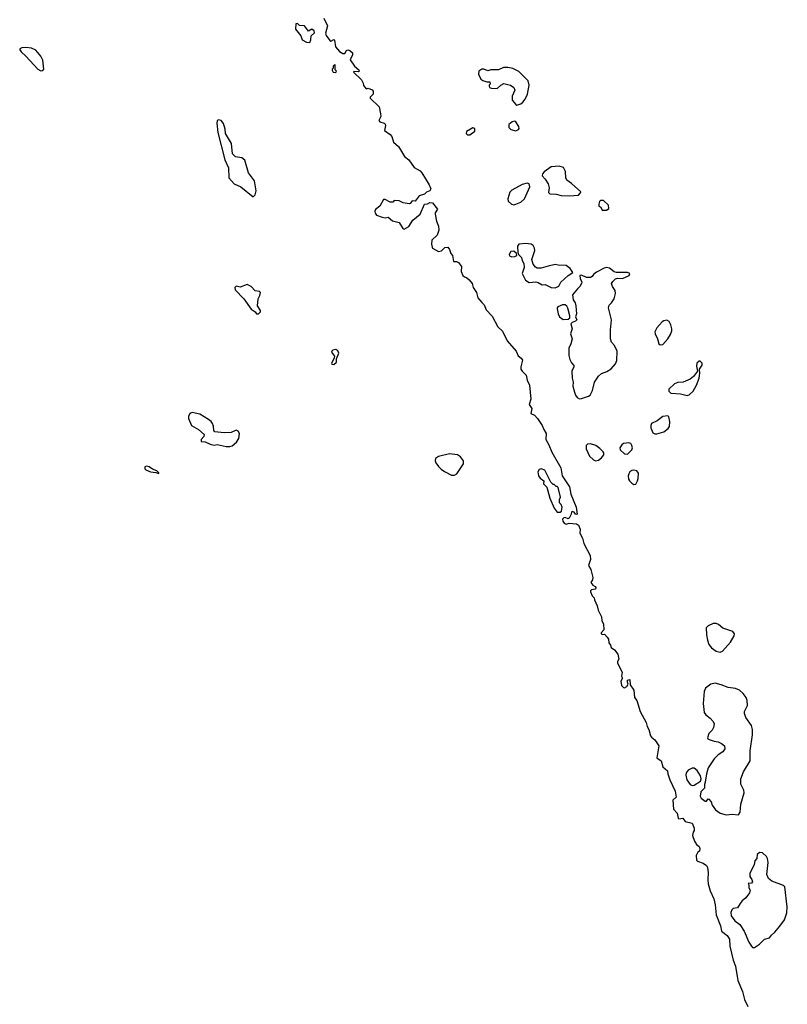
# Model space of a CAD drawing. Extents: x 2029826 to 2248070, y 228728 to 402406.
# Tile 141 of 256: x 2064653 to 2072281, y 371767 to 381546. Entities that reach past the tile are written whole.
import ezdxf

# ---------------------------------------------------------------- set-up
doc = ezdxf.new("R2010")
doc.units = 0

msp = doc.modelspace()

# ---------------------------------------------------------------- linework, layer by layer
at = {"layer": '0CON10XD'}
for points in [[(2067675, 381561.2), (2067713.3, 381485), (2067690.7, 381410.7), (2067699.3, 381389.3), (2067735, 381340), (2067745, 381332.5), (2067775, 381347.5), (2067783, 381343), (2067793.3, 381275), (2067830.7, 381230.7), (2067865, 381210), (2067885, 381210), (2067900, 381240), (2067914, 381246), (2067935, 381240), (2067959.4, 381215), (2067961.4, 381195), (2067938.3, 381148.3), (2067980, 381085), (2068025, 381047.5), (2068027.5, 381035), (2068021.7, 381028.3), (2067975, 381030), (2067970, 381025), (2068049.3, 380949.3), (2068066.4, 380916.4), (2068071.2, 380891.2), (2068095, 380860), (2068115, 380866.7), (2068155, 380848), (2068165, 380836.7), (2068166, 380805), (2068137.5, 380775), (2068136.7, 380765), (2068225, 380678.8), (2068240.3, 380610.3), (2068243.8, 380585), (2068222.5, 380545), (2068231.7, 380531.7), (2068275, 380518), (2068285, 380507.5), (2068288.8, 380495), (2068280, 380445), (2068336.4, 380406.4), (2068350, 380385), (2068369.3, 380329.3), (2068416.2, 380285), (2068475.8, 380185.8), (2068521.2, 380155), (2068575, 380076.2), (2068633.8, 380045), (2068650.8, 380025), (2068723.8, 379905), (2068740, 379865), (2068727.5, 379845), (2068695, 379833.8), (2068675, 379812), (2068623.2, 379796.8), (2068585, 379743.8), (2068555, 379746.7), (2068535, 379720), (2068525, 379716.2), (2068465, 379728), (2068425, 379747.3), (2068375, 379750), (2068360, 379735), (2068335, 379734.2), (2068285, 379760), (2068269.3, 379760.7), (2068232.5, 379695), (2068190.5, 379659.5), (2068184.2, 379645), (2068187.1, 379625), (2068199.2, 379605), (2068255, 379582.9), (2068285, 379577.1), (2068315, 379584.2), (2068357.3, 379547.3), (2068425, 379532.9), (2068461.9, 379471.9), (2068475, 379465.8), (2068518.9, 379491.1), (2068560, 379555), (2068634, 379615), (2068675, 379712.5), (2068705, 379717.5), (2068728.3, 379731.7), (2068755, 379727.5), (2068806.7, 379665), (2068782.5, 379627.5), (2068782, 379615), (2068793.8, 379545), (2068816, 379495), (2068819.4, 379455), (2068802.9, 379405), (2068750, 379355), (2068746.4, 379316.4), (2068752.5, 379285), (2068757, 379277), (2068815, 379243.3), (2068845, 379251.2), (2068877, 379283), (2068908.8, 379285), (2068924, 379265), (2068936.2, 379225), (2068953.9, 379203.9), (2068963.9, 379143.9), (2068995, 379144.2), (2069015.4, 379135.4), (2069043.6, 379095), (2069039.2, 379045), (2069056, 379005), (2069072.1, 378992.1), (2069095, 378986), (2069121.4, 378961.4), (2069149.2, 378925), (2069159.2, 378885), (2069191.9, 378835), (2069207.5, 378785), (2069245.4, 378735.4), (2069269.2, 378715), (2069289.2, 378665), (2069349.7, 378599.7), (2069405.5, 378495.5), (2069451.7, 378451.7), (2069499.2, 378355), (2069586.2, 378255), (2069607.7, 378207.7), (2069636, 378185), (2069649.2, 378165), (2069633.1, 378096.9), (2069633.8, 378075), (2069645, 378055.6), (2069686.5, 378016.5), (2069696.9, 377966.9), (2069718.1, 377915), (2069734.3, 377775.7), (2069715.8, 377725), (2069744.2, 377684.2), (2069733.8, 377635), (2069767.8, 377617.8), (2069799.4, 377585), (2069845, 377514), (2069860.9, 377475), (2069883.5, 377435), (2069882.5, 377375), (2069911.1, 377325), (2069941.1, 377251.1), (2070029.4, 377095), (2070045, 377016.2), (2070115.4, 376905), (2070131.2, 376835), (2070184.4, 376705), (2070192.5, 376635), (2070185, 376630), (2070175, 376633.8), (2070163.3, 376655), (2070145, 376661.2), (2070136.1, 376653.9), (2070134, 376635), (2070115, 376596.7), (2070105, 376590), (2070075, 376600.8), (2070060.6, 376599.4), (2070048, 376585), (2070049.2, 376565), (2070064.2, 376545), (2070082.5, 376535), (2070115, 376545.8), (2070185, 376540), (2070205, 376526.2), (2070224.4, 376485), (2070221.2, 376445), (2070245, 376396.7), (2070258.1, 376345), (2070321.4, 376225), (2070324.3, 376184.3), (2070306.7, 376125), (2070328.6, 376085), (2070348.1, 376005), (2070345.7, 375984.3), (2070330, 375955), (2070348.3, 375928.3), (2070372.5, 375915), (2070378.8, 375905), (2070375, 375891.2), (2070335, 375884.2), (2070325.8, 375875), (2070325.7, 375865), (2070341.2, 375825), (2070363.3, 375805), (2070363.8, 375785), (2070391.4, 375725), (2070401.2, 375681.2), (2070434.2, 375615), (2070436.7, 375575), (2070456, 375545), (2070456.7, 375485), (2070432.5, 375457.5), (2070432.5, 375445), (2070445, 375440), (2070465, 375442.5), (2070491.2, 375415), (2070503.8, 375395), (2070506.7, 375356.7), (2070523.3, 375335), (2070531.7, 375311.7), (2070565, 375288), (2070596.2, 375245), (2070608.8, 375195), (2070595, 375172.5), (2070594, 375155), (2070641.5, 375065), (2070633.3, 375025), (2070643.8, 375005), (2070626.7, 374975), (2070635, 374934.3), (2070655, 374911.9), (2070665, 374911.4), (2070685.6, 374924.4), (2070700, 374945), (2070692.9, 374965), (2070694.2, 374985), (2070715, 374992), (2070720.8, 374940.8), (2070755, 374886), (2070764.4, 374814.4), (2070785.7, 374785), (2070818.2, 374675), (2070877.5, 374565), (2070887.5, 374525), (2070906.7, 374495), (2070922.7, 374435), (2070931.2, 374421.2), (2070964.2, 374395), (2071003.3, 374335), (2070985.8, 374215), (2071028.6, 374185), (2071045.5, 374125), (2071090, 374085), (2071093.3, 374055), (2071112.5, 373995), (2071167.1, 373885), (2071175.7, 373824.3), (2071142.7, 373795), (2071151.2, 373705), (2071185.3, 373665), (2071195.4, 373615), (2071205, 373608.8), (2071242, 373615), (2071265, 373581.8), (2071335.7, 373565), (2071355.5, 373515), (2071355.4, 373494.6), (2071345, 373475.8), (2071339.5, 373445), (2071358.3, 373388.3), (2071380, 373355), (2071406.9, 373335), (2071413.1, 373315), (2071410.3, 373289.7), (2071393, 373277), (2071377.3, 373245), (2071378.8, 373198.8), (2071388.3, 373188.3), (2071445, 373169.5), (2071477.8, 373145), (2071488.6, 373125), (2071495.6, 373075.6), (2071490.8, 373005), (2071495.3, 372965), (2071513.8, 372893.8), (2071550.9, 372815), (2071564.6, 372755), (2071573.2, 372655), (2071617.3, 372545), (2071626, 372495), (2071685, 372450), (2071706.9, 372415), (2071710, 372345), (2071743.9, 372205), (2071765.2, 372145.2), (2071789.7, 372005), (2071837.3, 371895), (2071856.1, 371816.1), (2071888.6, 371745)], [(2067535, 381320), (2067547.5, 381345), (2067550, 381385), (2067582.5, 381415), (2067578.8, 381435), (2067555, 381450.8), (2067525, 381433.3), (2067485, 381483.3), (2067435, 381487.5), (2067415, 381508.8), (2067396.7, 381505), (2067393, 381453), (2067447.5, 381385), (2067460, 381345), (2067505, 381322.5), (2067535, 381320)], [(2064865, 381038.6), (2064885, 381042), (2064892, 381055), (2064883.3, 381145), (2064864.5, 381185), (2064815, 381242.5), (2064771.9, 381261.9), (2064715, 381268.5), (2064674.1, 381265.9), (2064653.6, 381256.4), (2064653.3, 381245), (2064666.7, 381225), (2064715, 381183.8), (2064832.5, 381055), (2064865, 381038.6)], [(2067795, 381020), (2067800, 381035), (2067788.3, 381048.3), (2067790, 381095), (2067785, 381100), (2067770, 381085), (2067770, 381065), (2067760, 381055), (2067760, 381045), (2067770, 381025), (2067795, 381020)], [(2069595, 380697.5), (2069615, 380703.3), (2069635, 380710), (2069653.3, 380725), (2069675.8, 380755), (2069700, 380805), (2069717.5, 380895), (2069705, 380940), (2069615, 381032), (2069555, 381062.5), (2069505, 381071.2), (2069460.7, 381069.3), (2069411.7, 381048.3), (2069335, 381047.5), (2069305, 381037.5), (2069265, 381053.3), (2069246.7, 381053.3), (2069217, 381033), (2069211.2, 381005), (2069236.7, 380955), (2069255, 380941.2), (2069295, 380927.5), (2069325, 380930), (2069330, 380905), (2069320, 380895), (2069320, 380885), (2069323.6, 380873.6), (2069340, 380865), (2069398, 380862), (2069433.6, 380896.4), (2069465, 380912.5), (2069530, 380895), (2069563, 380873), (2069572.5, 380845), (2069546.7, 380785), (2069547.5, 380745), (2069585, 380702.5), (2069595, 380697.5)], [(2066975, 379787.5), (2066993.6, 379806.4), (2067002, 379845), (2066985.6, 379945), (2066925.8, 380025), (2066890.3, 380150.3), (2066862.5, 380172.5), (2066796.7, 380185), (2066768, 380215), (2066758.8, 380315), (2066697.5, 380415), (2066695, 380460), (2066678.8, 380515), (2066655, 380543.3), (2066625, 380552.5), (2066615, 380540), (2066612.5, 380517.5), (2066623.3, 380425), (2066693.2, 380153.2), (2066728, 380075), (2066732, 379975), (2066784.2, 379914.2), (2066850, 379885), (2066975, 379787.5)], [(2069585, 380442), (2069610, 380455), (2069615.8, 380465), (2069613.8, 380485), (2069585, 380530), (2069575, 380536.7), (2069548.3, 380531.7), (2069513.3, 380505), (2069513.3, 380475), (2069535, 380453.8), (2069585, 380442)], [(2069125, 380402.5), (2069175, 380440), (2069177.5, 380465), (2069155, 380472.5), (2069092.5, 380435), (2069090, 380415), (2069105, 380402.5), (2069125, 380402.5)], [(2070115, 379796.7), (2070205, 379803.8), (2070227.5, 379825), (2070230, 379835), (2070137.4, 379917.4), (2070090.6, 379950.6), (2070080, 379975), (2070076.6, 380036.6), (2070057.8, 380077.8), (2070015, 380090), (2069935.7, 380085.7), (2069863.8, 380035), (2069848.8, 380015), (2069843.9, 379993.9), (2069875, 379963.3), (2069906.2, 379915), (2069913.3, 379875), (2069908.3, 379828.3), (2069920, 379815), (2069985, 379813.8), (2070035, 379801.2), (2070115, 379796.7)], [(2069565, 379707.5), (2069585, 379712.5), (2069635, 379734.2), (2069670, 379765), (2069721.2, 379885), (2069715, 379916.7), (2069695, 379921.2), (2069645, 379908.1), (2069545, 379851.4), (2069525, 379834), (2069505.8, 379765), (2069508.8, 379745), (2069542.1, 379712.1), (2069565, 379707.5)], [(2070485, 379653.3), (2070508, 379672), (2070503.6, 379703.6), (2070455, 379750), (2070425, 379750), (2070415, 379740), (2070407.5, 379715), (2070410, 379695), (2070430, 379685), (2070440, 379655), (2070485, 379653.3)], [(2069975, 378884.2), (2070009.5, 378900.5), (2070032.4, 378937.6), (2070105, 379006.2), (2070150, 379035), (2070125, 379073.8), (2070085, 379106), (2070005, 379106.7), (2069975, 379113.1), (2069905, 379099.4), (2069835, 379077.1), (2069795, 379078), (2069778.8, 379088.8), (2069757.3, 379117.3), (2069743.9, 379163.9), (2069772.5, 379255), (2069770, 379275), (2069755, 379302.5), (2069735, 379316.2), (2069684.1, 379324.1), (2069613.3, 379315), (2069600, 379295), (2069602.5, 379232.5), (2069610, 379215), (2069640, 379185), (2069646.7, 379155), (2069663.8, 379123.8), (2069666, 379085), (2069647.5, 379025), (2069678.3, 378958.3), (2069715, 378935.8), (2069782.5, 378942.5), (2069805, 378936.7), (2069845, 378913.8), (2069875, 378916), (2069935, 378887.5), (2069975, 378884.2)], [(2069545, 379191.2), (2069575, 379194), (2069592.5, 379205), (2069590, 379225), (2069565, 379246.7), (2069535, 379242.5), (2069516.7, 379215), (2069520.7, 379200.7), (2069545, 379191.2)], [(2070215, 377781.2), (2070235, 377784), (2070305, 377805.8), (2070322.1, 377817.9), (2070345, 377863.3), (2070365.5, 377944.5), (2070404.7, 378005.3), (2070435, 378031.9), (2070488, 378052), (2070531.1, 378078.9), (2070573.6, 378126.4), (2070587.6, 378162.4), (2070591.4, 378255), (2070565, 378311.2), (2070534.5, 378344.5), (2070523.1, 378375), (2070524.2, 378464.2), (2070534.5, 378565), (2070504.3, 378685), (2070510.6, 378709.4), (2070535.4, 378734.6), (2070561.4, 378775), (2070574.3, 378825), (2070571.4, 378855), (2070543.1, 378895), (2070535.8, 378924.2), (2070546.2, 378945), (2070575, 378973.3), (2070595, 378978.8), (2070645, 378976.2), (2070710, 379005), (2070717.5, 379025), (2070695, 379036.2), (2070583.6, 379033.6), (2070561.7, 379041.7), (2070513.3, 379076.7), (2070485, 379083.8), (2070460.5, 379079.5), (2070385, 379037.5), (2070356.7, 379015), (2070342.5, 378995), (2070325, 378986.2), (2070285, 378986.7), (2070237, 379007), (2070220, 379005), (2070222.5, 378975), (2070239.3, 378939.3), (2070236.7, 378925), (2070220, 378895), (2070196.1, 378873.9), (2070148.3, 378811.7), (2070153, 378763), (2070173.6, 378733.6), (2070181.2, 378705), (2070186.2, 378623.8), (2070177.5, 378595), (2070190, 378565), (2070175, 378550), (2070145, 378540), (2070130, 378525), (2070142.5, 378475), (2070127.5, 378425), (2070142.5, 378375), (2070128.8, 378325), (2070108.8, 378285), (2070111.2, 378211.2), (2070119.3, 378169.3), (2070137, 378137), (2070161.7, 378111.7), (2070161.7, 378098.3), (2070140, 378055), (2070143.8, 377985), (2070154, 377945), (2070151.2, 377905), (2070166.2, 377846.2), (2070176.4, 377816.4), (2070194.1, 377794.1), (2070215, 377781.2)], [(2067025, 378623.8), (2067047.5, 378645), (2067046.7, 378656.7), (2067017.5, 378705), (2067023.3, 378775), (2067040, 378805), (2067045, 378837.5), (2067035, 378846.2), (2066995, 378852.5), (2066955, 378897.5), (2066915, 378916.7), (2066845, 378890), (2066805, 378900), (2066792.5, 378885), (2066795, 378862.5), (2066881.2, 378775), (2066955, 378670), (2066994.3, 378644.3), (2067007.5, 378625), (2067025, 378623.8)], [(2070055, 378567.5), (2070105, 378572.5), (2070120, 378585), (2070120, 378605), (2070100, 378680), (2070089.3, 378699.3), (2070075, 378712.5), (2070047, 378713), (2070002.5, 378695), (2069993.3, 378685), (2069993.3, 378675), (2070003.3, 378625), (2070016.1, 378596.1), (2070055, 378567.5)], [(2071016.4, 378316.4), (2071045, 378320.8), (2071095, 378376), (2071120.7, 378419.3), (2071133.1, 378455), (2071134.3, 378475), (2071124.3, 378514.3), (2071106.8, 378546.8), (2071085, 378560), (2071055, 378556.2), (2071036.7, 378545), (2070983.3, 378485), (2070966.2, 378445), (2070968, 378425), (2070992.5, 378375), (2071005, 378327.5), (2071016.4, 378316.4)], [(2067775, 378121.4), (2067800, 378145), (2067803, 378177), (2067825.7, 378235), (2067815, 378258.6), (2067795, 378270), (2067765, 378264.2), (2067754.2, 378255), (2067752.5, 378245), (2067783.3, 378205), (2067780, 378185), (2067753.3, 378135), (2067755, 378124.4), (2067775, 378121.4)], [(2071285, 377813.3), (2071305, 377820), (2071345, 377856.2), (2071377.5, 377915), (2071406, 377985), (2071412.5, 378035), (2071410, 378075), (2071436.7, 378115), (2071436.1, 378136.1), (2071415, 378153.3), (2071405, 378153.3), (2071383.3, 378135), (2071377.5, 378105), (2071390, 378055), (2071349.5, 378000.5), (2071315, 377976.7), (2071245, 377946.7), (2071195, 377943.3), (2071160.5, 377929.5), (2071103.3, 377875), (2071102.5, 377855), (2071125, 377836.7), (2071220.7, 377830.7), (2071285, 377813.3)], [(2066742.4, 377307.6), (2066765, 377314.7), (2066808.7, 377351.3), (2066830.8, 377385), (2066838.6, 377435), (2066825, 377460), (2066805, 377469.1), (2066755, 377446.2), (2066685, 377443.2), (2066594.2, 377454.2), (2066583.6, 377465), (2066579.7, 377509.7), (2066570, 377535), (2066555.8, 377555), (2066529.2, 377575), (2066445, 377628.2), (2066366.6, 377643.4), (2066345.4, 377634.6), (2066331.1, 377605), (2066330, 377585), (2066361.8, 377515), (2066430, 377475), (2066487.5, 377425), (2066482.5, 377405), (2066457.9, 377375), (2066457.3, 377355), (2066495, 377351.6), (2066545, 377329.8), (2066585, 377320.5), (2066615.2, 377325.2), (2066705, 377307.6), (2066742.4, 377307.6)], [(2070963.6, 377433.6), (2070985, 377433.8), (2071055, 377453.8), (2071096.7, 377485), (2071111.2, 377505), (2071113.8, 377555), (2071105, 377600), (2071095, 377612.5), (2071045, 377606.2), (2070989.7, 377560.3), (2070932.5, 377535), (2070923.9, 377516.1), (2070923.9, 377493.9), (2070943.9, 377443.9), (2070963.6, 377433.6)], [(2070375, 377166.2), (2070405, 377172), (2070433.8, 377195), (2070457.5, 377225), (2070456.7, 377245), (2070450, 377255), (2070418.3, 377288.3), (2070377.2, 377317.2), (2070325, 377332.9), (2070295, 377330), (2070283.7, 377316.3), (2070282.5, 377285), (2070315, 377212), (2070355, 377174), (2070375, 377166.2)], [(2070695, 377230.8), (2070737.5, 377275), (2070742, 377295), (2070737.3, 377317.3), (2070725.6, 377335.6), (2070705, 377342.5), (2070655, 377336.2), (2070637.3, 377322.7), (2070618.8, 377295), (2070621.2, 377275), (2070663.4, 377233.4), (2070695, 377230.8)], [(2068975, 377021.2), (2068996.7, 377035), (2069063.8, 377135), (2069062, 377165), (2069035, 377203.8), (2069002.7, 377222.7), (2068925.8, 377234.2), (2068815, 377208), (2068785, 377186.2), (2068781.9, 377165), (2068789.4, 377145), (2068815, 377107.5), (2068841.9, 377081.9), (2068875, 377057.5), (2068945, 377023.8), (2068975, 377021.2)], [(2066035, 377040), (2066037.5, 377045), (2066017.5, 377065), (2065971.7, 377081.7), (2065940, 377105), (2065915, 377111.2), (2065897.5, 377105), (2065896.7, 377085), (2065906.7, 377075), (2065952.5, 377055), (2066005, 377050), (2066035, 377040)], [(2070025, 376653.3), (2070036.7, 376665), (2070042.5, 376705), (2070035, 376730), (2070018.3, 376748.3), (2070018.3, 376781.7), (2070026.7, 376805), (2070005, 376900), (2069995, 376910), (2069985, 376910), (2069965, 376930), (2069955, 376930), (2069931.7, 376951.7), (2069871.2, 377071.2), (2069836.1, 377083.9), (2069815, 377078.8), (2069802.5, 377055), (2069810, 377015), (2069825, 376990.8), (2069862.5, 376965), (2069860, 376935), (2069893.3, 376903.3), (2069922, 376795), (2069964.2, 376695), (2069994.2, 376654.2), (2070025, 376653.3)], [(2070755, 376930), (2070775, 376933.3), (2070794, 376965), (2070800.3, 376989.7), (2070801.2, 377041.2), (2070785, 377066), (2070755, 377072), (2070735, 377068.6), (2070716.2, 377055), (2070707.5, 377035), (2070700.8, 377015), (2070703.2, 376983.2), (2070712, 376965), (2070735, 376942), (2070755, 376930)], [(2071615, 375263.8), (2071637, 375273), (2071716.2, 375363.8), (2071754.2, 375425), (2071758, 375445), (2071739.3, 375469.3), (2071641.5, 375501.5), (2071598.8, 375538.8), (2071575, 375547.5), (2071545, 375548.9), (2071493.8, 375525), (2071476, 375505), (2071477.1, 375435), (2071487.5, 375385), (2071500.7, 375340.7), (2071528.1, 375308.1), (2071573.3, 375275), (2071615, 375263.8)], [(2071675, 373648), (2071735, 373654), (2071795, 373650), (2071813.8, 373675), (2071820.6, 373755), (2071854.2, 373865.8), (2071850.8, 373895), (2071820.5, 373955), (2071819.5, 374005), (2071844.6, 374075.4), (2071911.9, 374185), (2071913.1, 374285), (2071936.2, 374445), (2071936.4, 374495), (2071926.4, 374535), (2071868.1, 374615), (2071854.4, 374655), (2071855.6, 374675), (2071884.5, 374735.5), (2071883.3, 374785), (2071873.7, 374813.7), (2071842.9, 374855), (2071805, 374886.9), (2071765, 374904.2), (2071693.2, 374913.2), (2071625, 374941.4), (2071565, 374957.5), (2071522.1, 374947.9), (2071468.3, 374908.3), (2071454.3, 374875), (2071444.4, 374755), (2071455.8, 374665.8), (2071471.7, 374641.7), (2071515, 374610), (2071546, 374575), (2071555.9, 374554.1), (2071548.8, 374515), (2071535, 374490), (2071500, 374455), (2071486.7, 374415), (2071490, 374405), (2071505, 374396.2), (2071555, 374379.2), (2071595, 374374), (2071628.3, 374358.3), (2071656.2, 374335), (2071661.2, 374305), (2071640, 374275), (2071595, 374246), (2071554, 374205), (2071496, 374115), (2071476.9, 374055), (2071466.4, 373973.6), (2071458.3, 373951.7), (2071457, 373913), (2071422.3, 373877.7), (2071414.2, 373835), (2071424, 373815), (2071465, 373783.3), (2071477, 373783), (2071495, 373807.5), (2071500, 373805), (2071525, 373777.5), (2071534.2, 373744.2), (2071567.6, 373697.6), (2071615, 373666), (2071675, 373648)], [(2071335, 373941.2), (2071355, 373943.8), (2071417.5, 373982.5), (2071423.8, 374006.2), (2071417.5, 374035), (2071385, 374090), (2071355, 374113.3), (2071335, 374113.8), (2071295, 374092), (2071275.8, 374065), (2071271.7, 374041.7), (2071284.2, 373995), (2071315, 373951.2), (2071335, 373941.2)], [(2071955, 372331.4), (2072003.8, 372365), (2072055.9, 372414.1), (2072105, 372426.7), (2072123.8, 372455), (2072157.6, 372482.4), (2072208.4, 372541.6), (2072252.5, 372605), (2072277.8, 372675), (2072281.5, 372735), (2072258, 372935), (2072245, 372948), (2072128.9, 372988.9), (2072094, 373015), (2072078, 373055), (2072090.8, 373175), (2072086, 373215), (2072073.8, 373235), (2072035, 373271.2), (2072005, 373273.3), (2071982.5, 373255), (2071980, 373215), (2071958.3, 373191.7), (2071951.2, 373155), (2071910, 373065), (2071907.5, 373035), (2071928.3, 373008.3), (2071936.7, 372985), (2071925, 372970), (2071893, 372967), (2071900, 372955), (2071900, 372925), (2071910.7, 372900.7), (2071905.7, 372875), (2071869.2, 372825), (2071831.4, 372795), (2071812.1, 372767.9), (2071786.2, 372723.8), (2071745, 372717.5), (2071730, 372705), (2071721.2, 372678.8), (2071722.5, 372645), (2071760.8, 372595), (2071808.9, 372558.9), (2071853.3, 372495), (2071900.5, 372385), (2071925, 372344.2), (2071935, 372331.9), (2071955, 372331.4)]]:
    msp.add_lwpolyline(points, dxfattribs=at)

doc.saveas('drawing.dxf')
